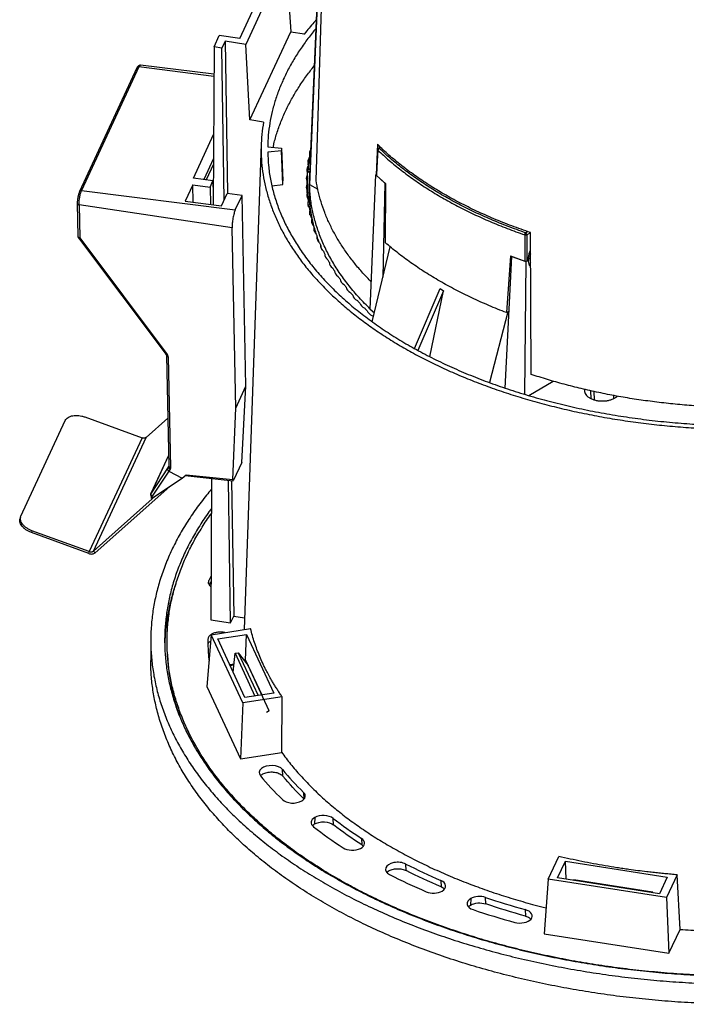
# Model space of a CAD drawing. Header units: millimetres. Extents: x 226 to 954, y 75 to 822.
# Tile 61 of 127: x 226 to 308, y 628 to 749. Entities that reach past the tile are written whole.
import ezdxf

# ---------------------------------------------------------------- set-up
doc = ezdxf.new("R2010")
doc.units = ezdxf.units.MM

msp = doc.modelspace()

# ---------------------------------------------------------------- linework, layer by layer
at = {"color": 179, "linetype": 'Continuous', "lineweight": 25}
for p, q in [((262.18, 729.45), (263.8, 782.14)), ((263.5, 779.63), (261.35, 729.22)), ((263.49, 778.95), (261.38, 728.97)), ((258.49, 756.74), (253.57, 746.15)), ((258.49, 756.74), (259.1, 747.7)), ((252.84, 746.86), (257.24, 756.34)), ((249.68, 745.84), (250.33, 747.24)), ((252.84, 746.86), (250.33, 747.24)), ((254.08, 736.89), (259.1, 747.7)), ((259.1, 747.7), (260.76, 747.44)), ((260.76, 747.44), (260.68, 747.34)), ((249.68, 745.84), (249.58, 726.49)), ((250.65, 745.69), (249.68, 745.84)), ((251.04, 746.54), (250.65, 745.69)), ((253.57, 746.15), (251.04, 746.54)), ((251.04, 746.54), (251.32, 727.87)), ((254.08, 736.89), (253.57, 746.15)), ((250.92, 727.11), (250.65, 745.69)), ((240.49, 743.38), (233.45, 728.22)), ((249.66, 742.51), (240.69, 743.6)), ((240.23, 743.26), (233.19, 728.1)), ((255.74, 736.63), (254.08, 736.89)), ((247.15, 729.77), (249.62, 735.09)), ((255.47, 733.97), (253.37, 674.42)), ((269.7, 733.9), (269.55, 730.18)), ((256.26, 733.59), (257.96, 733.42)), ((257.96, 733.12), (256.26, 732.95)), ((257.96, 733.42), (257.96, 733.12)), ((257.96, 733.42), (258.13, 729.42)), ((258.13, 728.96), (257.96, 733.12)), ((261.45, 731.85), (261.41, 732.61)), ((269.6, 730.08), (269.76, 733.18)), ((269.74, 733.24), (269.66, 731.83)), ((270.08, 733.54), (269.84, 733.4)), ((249.61, 732.15), (248.42, 729.59)), ((249.6, 731.48), (248.71, 729.55)), ((261.28, 730.77), (261.23, 731.53)), ((261.39, 731.54), (261.34, 732.26)), ((269.66, 731.83), (269.57, 730.14)), ((261.15, 729.38), (261.1, 730.09)), ((261.17, 729.69), (261.12, 730.45)), ((261.24, 730.46), (261.19, 731.18)), ((268.82, 713.71), (269.51, 730.15)), ((269.51, 730.15), (269.57, 730.19)), ((269.51, 730.15), (270.59, 729.15)), ((247.07, 728.93), (246.14, 726.92)), ((247.07, 728.93), (249.19, 728.66)), ((247.11, 726.8), (247.07, 728.93)), ((249.55, 729.44), (247.15, 729.77)), ((249.19, 728.66), (249.55, 729.44)), ((249.55, 729.44), (249.58, 727.85)), ((249.59, 728.89), (249.56, 728.91)), ((256.78, 728.82), (258.13, 728.96)), ((258.13, 728.96), (258.13, 729.42)), ((261.13, 728.61), (261.08, 729.37)), ((261.13, 728.29), (261.08, 729.01)), ((261.38, 728.97), (262.39, 728.39)), ((269.6, 730.08), (270.71, 729.05)), ((270.59, 729.15), (270.38, 717.61)), ((270.67, 721.84), (270.71, 729.05)), ((233.45, 728.22), (252.28, 725.86)), ((249.19, 728.66), (249.24, 726.53)), ((250.58, 726.37), (251.28, 727.87)), ((253.11, 727.64), (251.28, 727.87)), ((261.15, 727.52), (261.1, 728.28)), ((261.17, 727.24), (261.12, 727.92)), ((232.93, 726.63), (233.01, 722.6)), ((251.9, 723.66), (233.15, 726.48)), ((233.15, 726.48), (233.23, 722.44)), ((246.14, 726.92), (250.58, 726.37)), ((252.28, 725.86), (253.11, 727.64)), ((253.59, 704.26), (253.11, 727.64)), ((261.27, 726.24), (261.23, 726.84)), ((261.44, 725.24), (261.41, 725.76)), ((261.67, 724.25), (261.65, 724.68)), ((252.35, 701.58), (251.9, 723.66)), ((261.97, 723.25), (261.95, 723.61)), ((288.53, 705.7), (288.44, 723.08)), ((233.07, 722.43), (243.8, 708.13)), ((233.23, 722.44), (243.96, 708.15)), ((262.33, 722.29), (262.32, 722.55)), ((287.75, 722.8), (287.77, 719.59)), ((287.99, 722.81), (288.01, 719.61)), ((262.76, 721.3), (262.75, 721.49)), ((262.93, 720.94), (262.76, 721.39)), ((269.07, 712.15), (271.28, 721.34)), ((285.37, 704.02), (286.15, 720.17)), ((285.99, 720.24), (285.52, 713.27)), ((285.99, 720.24), (287.77, 719.59)), ((286.15, 720.17), (287.89, 719.54)), ((287.89, 719.54), (287.7, 703.27)), ((287.89, 719.54), (288.2, 719.72)), ((288.01, 719.61), (288.2, 719.72)), ((288.28, 719.24), (288.46, 719.14)), ((274.24, 708.88), (277.37, 716.21)), ((277.79, 715.96), (274.67, 708.65)), ((276.13, 707.87), (277.79, 715.96)), ((277.37, 716.21), (277.79, 715.96)), ((285.68, 713.36), (283.42, 704.71)), ((285.79, 713.43), (285.52, 713.27)), ((269.1, 712.86), (269.22, 712.75)), ((243.85, 708), (244.13, 694.45)), ((244.07, 707.85), (244.35, 694.3)), ((288.23, 703.12), (291.25, 704.86)), ((252.35, 701.58), (253.59, 704.26)), ((253.07, 694.9), (253.59, 704.26)), ((295.81, 703.7), (295.83, 702.75)), ((298.67, 702.75), (298.68, 703.11)), ((251.99, 692.8), (252.35, 701.58)), ((226.03, 688.34), (231.46, 700.05)), ((233.85, 700.48), (240.87, 697.92)), ((241.37, 697.98), (244.01, 700.33)), ((240.87, 697.92), (234.4, 683.98)), ((234.9, 684.04), (241.37, 697.98)), ((244.11, 695.75), (241.96, 691.11)), ((243.99, 694.2), (241.97, 691.15)), ((244.12, 694.4), (243.99, 694.2)), ((244.13, 694.45), (244.13, 694.42)), ((244.3, 694.09), (244.15, 693.85)), ((253.07, 694.9), (252.06, 692.72)), ((244.16, 693.85), (242.12, 690.78)), ((242.15, 690.56), (245.79, 693)), ((244.15, 693.85), (244.16, 693.85)), ((244.16, 693.85), (245.79, 693)), ((245.79, 693), (246.26, 693.41)), ((246.13, 693.3), (252.01, 692.67)), ((246.26, 693.41), (251.99, 692.8)), ((249.39, 692.95), (249.3, 675.61)), ((251.7, 675.24), (251.44, 692.73)), ((251.84, 692.69), (252.09, 676.08)), ((244.26, 691.97), (235.12, 683.85)), ((242.48, 690.78), (234.9, 684.04)), ((241.94, 690.96), (242, 690.53)), ((241.96, 691.11), (241.97, 691.15)), ((242.15, 690.56), (242.12, 690.78)), ((225.97, 688.19), (225.9, 687.96)), ((227.38, 686.54), (227.31, 686.31)), ((234.33, 683.75), (227.31, 686.31)), ((234.4, 683.98), (227.38, 686.54)), ((234.33, 683.75), (234.4, 683.98)), ((234.9, 684.04), (235.12, 683.85)), ((249.33, 681.03), (249.05, 680.43)), ((249.12, 679.87), (249.32, 680.32)), ((251.7, 675.24), (252.09, 676.08)), ((252.09, 676.08), (253.42, 675.88)), ((249.3, 675.61), (251.7, 675.24)), ((249.34, 673.79), (248.82, 667.43)), ((249.34, 673.79), (254.16, 674.54)), ((253.22, 665.43), (249.34, 673.79)), ((250.13, 673.3), (253.68, 673.84)), ((253.54, 670.68), (253.68, 673.84)), ((253.68, 673.84), (257.02, 666.64)), ((241.93, 673.09), (241.93, 670.64)), ((248.94, 673.28), (248.93, 673.26)), ((253.47, 666.09), (250.13, 673.3)), ((243.98, 671.41), (244.03, 670.59)), ((252.03, 669.2), (252.27, 671.53)), ((252.27, 671.53), (252.65, 671.59)), ((252.27, 671.53), (254.7, 666.28)), ((252.65, 671.59), (253.85, 670.03)), ((252.65, 671.59), (255.09, 666.34)), ((251.6, 670.13), (252.13, 670.21)), ((252.12, 670.06), (251.66, 669.99)), ((253.4, 670.62), (253.54, 670.68)), ((253.54, 670.68), (255.52, 666.41)), ((256.43, 664.45), (253.85, 670.03)), ((248.82, 667.43), (252.92, 658.6)), ((258.04, 666.18), (253.22, 665.43)), ((257.02, 666.64), (253.47, 666.09)), ((257.97, 659.38), (258.04, 666.18)), ((253.22, 665.43), (252.92, 658.6)), ((256.43, 664.45), (256.11, 664.25)), ((252.92, 658.6), (257.97, 659.38)), ((258.12, 656.47), (258.07, 657.27)), ((260.65, 654.47), (260.69, 653.67)), ((262.02, 651.39), (261.99, 650.6)), ((264.33, 650.49), (264.29, 651.29)), ((267.75, 648.83), (267.79, 648.03)), ((273.22, 644.89), (273.19, 645.69)), ((290.63, 643.83), (291.92, 646.62)), ((291.78, 643.98), (292.73, 646.03)), ((292.73, 646.03), (305.21, 644.1)), ((292.82, 643.82), (292.73, 646.03)), ((277.46, 643.69), (277.49, 642.9)), ((290.63, 643.83), (290.12, 637.13)), ((305.12, 641.59), (290.63, 643.83)), ((304.25, 642.05), (291.78, 643.98)), ((293.72, 643.68), (293.76, 643.78)), ((293.76, 643.78), (303.42, 642.28)), ((305.21, 644.1), (304.25, 642.05)), ((306.41, 644.37), (305.12, 641.59)), ((306.77, 637.68), (306.41, 644.37)), ((303.37, 642.18), (303.42, 642.28)), ((303.45, 642.17), (303.42, 642.28)), ((281.13, 641.46), (281.1, 640.66)), ((282.98, 640.8), (282.96, 641.59)), ((305.12, 641.59), (305.42, 634.76)), ((287.81, 640.1), (287.83, 639.31)), ((305.42, 634.76), (306.77, 637.68)), ((290.12, 637.13), (305.42, 634.76))]:
    msp.add_line(p, q, dxfattribs=at)
at = {"color": 8, "linetype": 'Continuous', "lineweight": 25}
for p, q in [((249.66, 742.23), (240.49, 743.38)), ((270.12, 733.5), (269.94, 733.39)), ((287.85, 723.05), (288.1, 723.2)), ((288.44, 723.07), (287.99, 722.81)), ((288.37, 719.85), (288.21, 719.94)), ((288.37, 719.85), (288.45, 719.9)), ((268.82, 713.71), (269.33, 713.23)), ((296.23, 703.61), (296.24, 702.59)), ((244.11, 695.75), (241.97, 691.15)), ((244.12, 694.4), (244.12, 694.42)), ((244.13, 694.42), (244.12, 694.4)), ((249.02, 680.06), (249.05, 680.43)), ((249.37, 673.86), (249.37, 673.8))]:
    msp.add_line(p, q, dxfattribs=at)
at = {"color": 179, "linetype": 'Continuous', "lineweight": 25}
for points, knots in [([(262.2, 749.14), (262.11, 749.03), (261.59, 748.48), (261.13, 747.91), (260.76, 747.44)], [0, 0, 0, 0, 0.18148, 1, 1, 1, 1]), ([(262.15, 748.05), (262.05, 747.94), (261.57, 747.39), (260.81, 746.37), (259.88, 745.01), (259.05, 743.62), (258.32, 742.21), (257.7, 740.78), (257.19, 739.35), (256.79, 737.91), (256.5, 736.48), (256.31, 735.03), (256.28, 734.07), (256.26, 733.59)], [0, 0, 0, 0, 0.026481, 0.122956, 0.221185, 0.319414, 0.417642, 0.515871, 0.6141, 0.710575, 0.80705, 0.903525, 1, 1, 1, 1]), ([(240.69, 743.6), (240.65, 743.6), (240.56, 743.6), (240.44, 743.54), (240.32, 743.44), (240.26, 743.32), (240.23, 743.26)], [0, 0, 0, 0, 0.189026, 0.428481, 0.70517, 1, 1, 1, 1]), ([(256.93, 733.52), (256.96, 733.67), (257.08, 734.3), (257.42, 735.41), (257.93, 736.83), (258.55, 738.23), (259.27, 739.61), (260.09, 740.96), (260.98, 742.27), (261.64, 743.11), (261.96, 743.51)], [0, 0, 0, 0, 0.042603, 0.182616, 0.32263, 0.460143, 0.597657, 0.735171, 0.872684, 1, 1, 1, 1]), ([(255.74, 736.63), (255.67, 736.13), (255.52, 735.12), (255.44, 733.6), (255.47, 732.08), (255.62, 730.56), (255.89, 729.05), (256.27, 727.54), (256.77, 726.05), (257.38, 724.57), (258.1, 723.11), (258.93, 721.67), (259.88, 720.25), (260.93, 718.86), (262.09, 717.49), (263.35, 716.16), (264.71, 714.86), (266.17, 713.59), (267.72, 712.37), (269.37, 711.18), (271.11, 710.04), (272.93, 708.94), (274.84, 707.89), (276.82, 706.9), (278.88, 705.95), (281.01, 705.05), (283.2, 704.22), (285.46, 703.43), (287.78, 702.71), (290.15, 702.05), (292.56, 701.44), (295.02, 700.9), (297.52, 700.43), (300.06, 700.01), (302.62, 699.67), (305.21, 699.39), (307.8, 699.17), (310.4, 699.02), (312.99, 698.94), (315.58, 698.93), (318.12, 698.97), (319.78, 699.05), (320.59, 699.09)], [0, 0, 0, 0, 0.0250864, 0.0501728, 0.0752592, 0.1003456, 0.125432, 0.1505184, 0.1756048, 0.2006912, 0.2257776, 0.250864, 0.2759504, 0.3010368, 0.3261232, 0.3512096, 0.376296, 0.4013824, 0.4264688, 0.4515552, 0.4766416, 0.501728, 0.5268144, 0.5519008, 0.5769872, 0.6020736, 0.62716, 0.6522464, 0.6773328, 0.7024192, 0.7275056, 0.752592, 0.7776784, 0.8027648, 0.8278512, 0.8529376, 0.878024, 0.9027368, 0.9274497, 0.9521626, 0.9768754, 1, 1, 1, 1]), ([(277.87, 727.79), (277.24, 728.16), (276, 728.9), (274.26, 730.08), (272.62, 731.31), (271.09, 732.57), (270.16, 733.46), (269.7, 733.9)], [0, 0, 0, 0, 0.2, 0.4, 0.6, 0.8, 1, 1, 1, 1]), ([(256.26, 732.95), (256.28, 732.4), (256.33, 731.29), (256.57, 729.64), (256.95, 728), (257.46, 726.37), (258.11, 724.76), (258.9, 723.17), (259.83, 721.6), (260.88, 720.06), (262.06, 718.55), (263.37, 717.07), (264.81, 715.64), (266.36, 714.24), (268.03, 712.9), (269.81, 711.6), (271.7, 710.35), (273.69, 709.16), (275.78, 708.02), (277.96, 706.95), (280.23, 705.94), (282.59, 704.99), (285.02, 704.11), (287.53, 703.3), (290.1, 702.57), (292.72, 701.9), (295.41, 701.31), (298.14, 700.8), (300.9, 700.37), (303.71, 700.01), (306.54, 699.73), (309.38, 699.54), (312.25, 699.42), (315.12, 699.38), (317.9, 699.42), (319.73, 699.51), (320.6, 699.56)], [0, 0, 0, 0, 0.029485, 0.05897, 0.088455, 0.11794, 0.147424, 0.176909, 0.206394, 0.235879, 0.265364, 0.294849, 0.324334, 0.353819, 0.383304, 0.412789, 0.442273, 0.471758, 0.501243, 0.530728, 0.560213, 0.589698, 0.619183, 0.648668, 0.678153, 0.707638, 0.737122, 0.766607, 0.796092, 0.825577, 0.855062, 0.884547, 0.914032, 0.943517, 0.973002, 1, 1, 1, 1]), ([(261.52, 733.27), (261.5, 733.24), (261.43, 733.14), (261.38, 732.98), (261.36, 732.8), (261.39, 732.68), (261.41, 732.61)], [0, 0, 0, 0, 0.178779, 0.452521, 0.726259, 1, 1, 1, 1]), ([(269.76, 733.33), (269.76, 733.33), (269.76, 733.33), (269.75, 733.31), (269.74, 733.29), (269.74, 733.26), (269.74, 733.25), (269.74, 733.24)], [0, 0, 0, 0, 0.029874, 0.16574, 0.430361, 0.831739, 1, 1, 1, 1]), ([(269.84, 733.4), (269.83, 733.4), (269.82, 733.4), (269.81, 733.39), (269.79, 733.37), (269.78, 733.36), (269.78, 733.35), (269.77, 733.35), (269.77, 733.34), (269.77, 733.34), (269.77, 733.34), (269.76, 733.33), (269.76, 733.33), (269.76, 733.33), (269.76, 733.33)], [0, 0, 0, 0, 0.02884, 0.333752, 0.536315, 0.674729, 0.770961, 0.838404, 0.885861, 0.919336, 0.942981, 0.959702, 0.971519, 1, 1, 1, 1]), ([(269.94, 733.39), (269.91, 733.38), (269.87, 733.36), (269.81, 733.31), (269.77, 733.24), (269.77, 733.2), (269.76, 733.18)], [0, 0, 0, 0, 0.249995, 0.500001, 0.757494, 1, 1, 1, 1]), ([(269.76, 733.18), (270.21, 732.76), (271.11, 731.92), (272.6, 730.72), (274.18, 729.55), (275.86, 728.42), (277.64, 727.34), (279.51, 726.32), (281.46, 725.34), (283.49, 724.43), (285.58, 723.57), (287.02, 723.06), (287.75, 722.8)], [0, 0, 0, 0, 0.0992878, 0.1990481, 0.2991656, 0.3995227, 0.5, 0.6004773, 0.7008344, 0.8009519, 0.9007122, 1, 1, 1, 1]), ([(287.85, 723.05), (287.13, 723.31), (285.69, 723.83), (283.61, 724.68), (281.59, 725.59), (279.64, 726.56), (277.78, 727.58), (276.01, 728.66), (274.33, 729.78), (272.76, 730.94), (271.28, 732.15), (270.38, 732.98), (269.94, 733.39)], [0, 0, 0, 0, 0.099288, 0.199048, 0.299166, 0.399523, 0.5, 0.600477, 0.700834, 0.800952, 0.900712, 1, 1, 1, 1]), ([(269.57, 730.14), (269.57, 730.13), (269.57, 730.11), (269.59, 730.09), (269.6, 730.08)], [0, 0, 0, 0, 0.400936, 1, 1, 1, 1]), ([(262.21, 722.93), (262.12, 723.21), (261.88, 723.96), (261.61, 725.2), (261.4, 726.65), (261.31, 727.99), (261.34, 728.84), (261.36, 729.22)], [0, 0, 0, 0, 0.133977, 0.363589, 0.593201, 0.822814, 1, 1, 1, 1]), ([(268.82, 713.71), (268.36, 714.17), (267.44, 715.1), (266.22, 716.54), (265.13, 718.02), (264.17, 719.52), (263.35, 721.05), (262.67, 722.61), (262.13, 724.18), (261.73, 725.77), (261.46, 727.37), (261.41, 728.44), (261.38, 728.97)], [0, 0, 0, 0, 0.1, 0.2, 0.3, 0.4, 0.5, 0.6, 0.7, 0.8, 0.9, 1, 1, 1, 1]), ([(268.96, 717.03), (268.61, 717.39), (267.88, 718.14), (266.9, 719.3), (265.98, 720.51), (265.15, 721.74), (264.41, 722.99), (263.77, 724.26), (263.23, 725.54), (262.78, 726.83), (262.42, 728.14), (262.26, 729.01), (262.18, 729.45)], [0, 0, 0, 0, 0.094855, 0.195426, 0.295998, 0.39657, 0.497141, 0.597713, 0.698285, 0.798857, 0.899428, 1, 1, 1, 1]), ([(233.19, 728.1), (233.17, 728.06), (233.14, 727.97), (233.09, 727.81), (233.04, 727.63), (233, 727.42), (232.96, 727.2), (232.94, 726.99), (232.93, 726.8), (232.93, 726.69), (232.93, 726.64)], [0, 0, 0, 0, 0.117318, 0.241422, 0.370431, 0.501918, 0.63315, 0.761399, 0.884287, 1, 1, 1, 1]), ([(233.15, 726.48), (233.15, 726.55), (233.15, 726.68), (233.16, 726.91), (233.19, 727.16), (233.23, 727.42), (233.27, 727.66), (233.33, 727.89), (233.39, 728.07), (233.43, 728.17), (233.45, 728.22)], [0, 0, 0, 0, 0.116518, 0.240012, 0.368642, 0.5, 0.631358, 0.759988, 0.883484, 1, 1, 1, 1]), ([(288.44, 723.08), (287.67, 723.35), (286.15, 723.88), (283.95, 724.77), (281.83, 725.71), (279.79, 726.72), (278.51, 727.43), (277.87, 727.79)], [0, 0, 0, 0, 0.1999999, 0.4, 0.6, 0.8, 1, 1, 1, 1]), ([(252.28, 725.86), (252.26, 725.8), (252.2, 725.67), (252.13, 725.42), (252.06, 725.15), (252, 724.85), (251.95, 724.53), (251.91, 724.22), (251.9, 723.92), (251.9, 723.74), (251.9, 723.66)], [0, 0, 0, 0, 0.125, 0.250001, 0.375001, 0.5, 0.625002, 0.75, 0.875, 1, 1, 1, 1]), ([(287.75, 722.8), (287.75, 722.82), (287.75, 722.86), (287.78, 722.94), (287.81, 723.01), (287.84, 723.04), (287.85, 723.05)], [0, 0, 0, 0, 0.242506, 0.499999, 0.750005, 1, 1, 1, 1]), ([(287.99, 722.81), (287.99, 722.84), (287.98, 722.88), (287.95, 722.95), (287.9, 723.01), (287.87, 723.04), (287.85, 723.05)], [0, 0, 0, 0, 0.24999, 0.500002, 0.749999, 1, 1, 1, 1]), ([(233.02, 722.6), (233.02, 722.6), (233.01, 722.56), (233.03, 722.49), (233.06, 722.45), (233.07, 722.43)], [0, 0, 0, 0, 0.146008, 0.648071, 1, 1, 1, 1]), ([(262.57, 721.88), (262.5, 722.03), (262.42, 722.23), (262.36, 722.43), (262.35, 722.48)], [0, 0, 0, 0, 0.762813, 1, 1, 1, 1]), ([(285.52, 713.27), (284.79, 713.55), (283.34, 714.13), (281.26, 715.07), (279.25, 716.07), (277.34, 717.12), (275.51, 718.22), (273.79, 719.38), (272.16, 720.58), (271.16, 721.42), (270.67, 721.84)], [0, 0, 0, 0, 0.125, 0.25, 0.375, 0.5, 0.625, 0.75, 0.875, 1, 1, 1, 1]), ([(287.99, 722.81), (287.97, 722.81), (287.94, 722.79), (287.88, 722.78), (287.81, 722.78), (287.77, 722.79), (287.75, 722.8)], [0, 0, 0, 0, 0.250053, 0.500118, 0.703573, 1, 1, 1, 1]), ([(288.2, 719.72), (288.2, 719.85), (288.21, 720.1), (288.3, 720.52), (288.38, 720.81), (288.45, 720.94), (288.45, 720.95)], [0, 0, 0, 0, 0.331174, 0.662336, 0.993473, 1, 1, 1, 1]), ([(288.45, 720.46), (288.43, 720.37), (288.37, 720.16), (288.37, 719.96), (288.37, 719.85)], [0, 0, 0, 0, 0.444568, 1, 1, 1, 1]), ([(287.77, 719.59), (287.79, 719.59), (287.83, 719.57), (287.9, 719.57), (287.96, 719.58), (287.99, 719.6), (288.01, 719.61)], [0, 0, 0, 0, 0.257937, 0.500238, 0.742281, 1, 1, 1, 1]), ([(288.46, 718.88), (288.42, 718.94), (288.32, 719.07), (288.23, 719.36), (288.21, 719.6), (288.2, 719.72)], [0, 0, 0, 0, 0.282625, 0.641309, 1, 1, 1, 1]), ([(288.37, 719.85), (288.37, 719.75), (288.38, 719.57), (288.43, 719.42), (288.46, 719.36)], [0, 0, 0, 0, 0.5787628, 1, 1, 1, 1]), ([(243.8, 708.13), (243.82, 708.11), (243.85, 708.06), (243.85, 708.02), (243.85, 708)], [0, 0, 0, 0, 0.5115074, 1, 1, 1, 1]), ([(244.07, 707.85), (244.07, 707.9), (244.05, 708), (243.99, 708.1), (243.96, 708.15)], [0, 0, 0, 0, 0.499994, 1, 1, 1, 1]), ([(310.16, 701.76), (309.4, 701.8), (307.88, 701.89), (305.62, 702.1), (303.38, 702.36), (301.16, 702.67), (298.97, 703.04), (296.8, 703.47), (294.67, 703.95), (292.58, 704.48), (290.52, 705.06), (289.19, 705.49), (288.53, 705.7)], [0, 0, 0, 0, 0.1, 0.2, 0.3, 0.4, 0.5, 0.6, 0.7, 0.8, 0.9, 1, 1, 1, 1]), ([(295.08, 703.87), (295.07, 703.82), (295.04, 703.68), (295.08, 703.46), (295.21, 703.23), (295.41, 703), (295.69, 702.81), (296.02, 702.65), (296.41, 702.53), (296.82, 702.46), (297.25, 702.44), (297.69, 702.46), (298.1, 702.53), (298.49, 702.65), (298.7, 702.76), (298.81, 702.82)], [0, 0, 0, 0, 0.048445, 0.127741, 0.207037, 0.286333, 0.36563, 0.444926, 0.524222, 0.603519, 0.682815, 0.762111, 0.841407, 0.920704, 1, 1, 1, 1]), ([(298.81, 702.82), (298.91, 702.88), (299.02, 702.94), (299.1, 703.02), (299.1, 703.03)], [0, 0, 0, 0, 0.908274, 1, 1, 1, 1]), ([(231.46, 700.05), (231.5, 700.12), (231.58, 700.26), (231.79, 700.43), (232.06, 700.56), (232.37, 700.65), (232.72, 700.68), (233.1, 700.67), (233.48, 700.6), (233.73, 700.52), (233.85, 700.48)], [0, 0, 0, 0, 0.1249999, 0.2499998, 0.3749999, 0.5000002, 0.625, 0.7499997, 0.875, 1, 1, 1, 1]), ([(241.37, 697.98), (241.33, 697.96), (241.27, 697.91), (241.15, 697.88), (241.01, 697.88), (240.92, 697.9), (240.87, 697.92)], [0, 0, 0, 0, 0.25, 0.500001, 0.750007, 1, 1, 1, 1]), ([(243.99, 694.2), (243.98, 694.17), (243.97, 694.11), (243.99, 694.03), (244.02, 693.96), (244.07, 693.9), (244.12, 693.87), (244.15, 693.85)], [0, 0, 0, 0, 0.2512937, 0.5016545, 0.6321523, 0.7588248, 1, 1, 1, 1]), ([(244.12, 694.4), (244.11, 694.38), (244.1, 694.34), (244.11, 694.28), (244.13, 694.24), (244.17, 694.19), (244.22, 694.14), (244.26, 694.11), (244.3, 694.09)], [0, 0, 0, 0, 0.239668, 0.368495, 0.499999, 0.631496, 0.760328, 1, 1, 1, 1]), ([(244.35, 694.3), (244.35, 694.26), (244.34, 694.18), (244.31, 694.12), (244.3, 694.09)], [0, 0, 0, 0, 0.499993, 1, 1, 1, 1]), ([(251.99, 692.8), (251.99, 692.77), (251.99, 692.71), (252, 692.67), (252.03, 692.67), (252.05, 692.71), (252.06, 692.72)], [0, 0, 0, 0, 0.250551, 0.500869, 0.750677, 1, 1, 1, 1]), ([(249.38, 691.62), (249.17, 691.37), (248.49, 690.59), (247.46, 689.21), (246.3, 687.49), (245.27, 685.74), (244.38, 683.96), (243.62, 682.16), (243, 680.35), (242.52, 678.54), (242.18, 676.73), (241.98, 674.91), (241.91, 673.08), (241.98, 671.24), (242.19, 669.39), (242.54, 667.54), (243.04, 665.71), (243.66, 663.9), (244.42, 662.13), (245.31, 660.38), (246.32, 658.65), (247.47, 656.95), (248.76, 655.26), (250.18, 653.6), (251.73, 651.97), (253.4, 650.39), (255.18, 648.86), (257.06, 647.38), (259.03, 645.96), (261.11, 644.6), (263.31, 643.27), (265.62, 642), (268.03, 640.78), (270.54, 639.62), (273.13, 638.52), (275.79, 637.5), (278.5, 636.55), (281.27, 635.68), (284.1, 634.88), (287, 634.14), (289.98, 633.47), (293.02, 632.88), (296.11, 632.36), (299.23, 631.92), (302.36, 631.56), (305.49, 631.29), (308.63, 631.09), (311.78, 630.97), (314.95, 630.93), (318.14, 630.98), (321.26, 631.09), (323.29, 631.23), (324.26, 631.3)], [0, 0, 0, 0, 0.009033, 0.029084, 0.049499, 0.069915, 0.09033, 0.110746, 0.131161, 0.151212, 0.171263, 0.191314, 0.211365, 0.231781, 0.252196, 0.272612, 0.293027, 0.313443, 0.333494, 0.353545, 0.373596, 0.393647, 0.414062, 0.434478, 0.454893, 0.475309, 0.495724, 0.515775, 0.535826, 0.555877, 0.575928, 0.596344, 0.616759, 0.637174, 0.65759, 0.678005, 0.698056, 0.718107, 0.738158, 0.758209, 0.778625, 0.79904, 0.819456, 0.839871, 0.860287, 0.880338, 0.900389, 0.92044, 0.940491, 0.960906, 0.981322, 1, 1, 1, 1]), ([(241.94, 691), (241.94, 690.99), (241.93, 690.97), (241.94, 690.96), (241.94, 690.96)], [0, 0, 0, 0, 0.665179, 1, 1, 1, 1]), ([(241.96, 691.13), (241.96, 691.11), (241.93, 691.07), (241.94, 691.02), (241.94, 691)], [0, 0, 0, 0, 0.413425, 1, 1, 1, 1]), ([(241.99, 690.9), (241.98, 690.92), (241.96, 690.96), (241.95, 691.02), (241.95, 691.09), (241.96, 691.13), (241.97, 691.15)], [0, 0, 0, 0, 0.218958, 0.499973, 0.749989, 1, 1, 1, 1]), ([(242.12, 690.78), (242.09, 690.79), (242.04, 690.83), (242.01, 690.88), (241.99, 690.9)], [0, 0, 0, 0, 0.5000073, 1, 1, 1, 1]), ([(242.15, 690.56), (242.13, 690.55), (242.07, 690.52), (242.02, 690.5), (242.01, 690.52), (242, 690.53)], [0, 0, 0, 0, 0.36268, 0.7056397, 1, 1, 1, 1]), ([(249.37, 689.25), (249.27, 689.12), (248.74, 688.43), (247.91, 687.16), (246.89, 685.44), (246.02, 683.7), (245.28, 681.95), (244.67, 680.18), (244.21, 678.41), (243.88, 676.64), (243.68, 674.87), (243.61, 673.08), (243.68, 671.28), (243.88, 669.47), (244.23, 667.67), (244.71, 665.88), (245.32, 664.12), (246.06, 662.38), (246.93, 660.67), (247.92, 658.99), (249.05, 657.32), (250.3, 655.68), (251.69, 654.05), (253.2, 652.47), (254.83, 650.92), (256.57, 649.42), (258.4, 647.98), (260.34, 646.6), (262.37, 645.26), (264.51, 643.97), (266.76, 642.72), (269.12, 641.53), (271.57, 640.4), (274.1, 639.33), (276.7, 638.33), (279.35, 637.41), (282.05, 636.55), (284.82, 635.77), (287.65, 635.05), (290.56, 634.39), (293.53, 633.81), (296.54, 633.31), (299.59, 632.88), (302.65, 632.53), (305.71, 632.26), (308.78, 632.07), (311.85, 631.96), (314.95, 631.92), (318.07, 631.96), (320.96, 632.06), (322.79, 632.19), (323.59, 632.24)], [0, 0, 0, 0, 0.005206, 0.026188, 0.047171, 0.068153, 0.089136, 0.110118, 0.130726, 0.151334, 0.171942, 0.192549, 0.213532, 0.234514, 0.255497, 0.276479, 0.297462, 0.31807, 0.338678, 0.359285, 0.379893, 0.400876, 0.421858, 0.442841, 0.463823, 0.484806, 0.505413, 0.526021, 0.546629, 0.567237, 0.588219, 0.609202, 0.630184, 0.651167, 0.672149, 0.692757, 0.713365, 0.733973, 0.754581, 0.775563, 0.796546, 0.817528, 0.838511, 0.859493, 0.880101, 0.900709, 0.921317, 0.941925, 0.962907, 0.983889, 1, 1, 1, 1]), ([(227.31, 686.31), (227.19, 686.36), (226.95, 686.46), (226.63, 686.66), (226.35, 686.88), (226.13, 687.12), (225.97, 687.38), (225.89, 687.64), (225.87, 687.83), (225.9, 687.93), (225.91, 687.96)], [0, 0, 0, 0, 0.136646, 0.27329, 0.409937, 0.546582, 0.683228, 0.819873, 0.95652, 1, 1, 1, 1]), ([(227.38, 686.54), (227.26, 686.59), (227.02, 686.69), (226.7, 686.88), (226.42, 687.11), (226.2, 687.35), (226.04, 687.61), (225.96, 687.86), (225.95, 688.11), (226, 688.27), (226.03, 688.34)], [0, 0, 0, 0, 0.125001, 0.249999, 0.375001, 0.5, 0.625, 0.75, 0.875001, 1, 1, 1, 1]), ([(323.59, 632.25), (322.74, 632.19), (320.89, 632.07), (318, 631.97), (314.91, 631.93), (311.81, 631.97), (308.69, 632.08), (305.59, 632.28), (302.5, 632.56), (299.46, 632.91), (296.46, 633.34), (293.52, 633.83), (290.61, 634.41), (287.74, 635.05), (284.89, 635.77), (282.09, 636.57), (279.36, 637.44), (276.69, 638.38), (274.11, 639.38), (271.62, 640.43), (269.23, 641.54), (266.93, 642.71), (264.7, 643.94), (262.55, 645.24), (260.49, 646.59), (258.54, 648), (256.7, 649.46), (254.98, 650.95), (253.38, 652.47), (251.91, 654.03), (250.55, 655.62), (249.31, 657.25), (248.18, 658.92), (247.18, 660.62), (246.31, 662.36), (245.57, 664.11), (244.97, 665.87), (244.5, 667.63), (244.17, 669.39), (243.98, 671.16), (243.91, 672.94), (243.98, 674.73), (244.18, 676.53), (244.53, 678.32), (245, 680.1), (245.62, 681.86), (246.35, 683.59), (247.21, 685.29), (248.21, 686.96), (248.93, 688.09), (249.36, 688.64), (249.37, 688.65)], [0, 0, 0, 0, 0.017173, 0.037873, 0.058572, 0.079648, 0.100724, 0.121799, 0.142875, 0.163951, 0.18465, 0.205349, 0.226049, 0.246748, 0.267824, 0.288899, 0.309975, 0.331051, 0.352126, 0.372826, 0.393525, 0.414225, 0.434924, 0.456, 0.477075, 0.498151, 0.519227, 0.540302, 0.561002, 0.581701, 0.6024, 0.6231, 0.644176, 0.665251, 0.686327, 0.707403, 0.728478, 0.749178, 0.769877, 0.790576, 0.811276, 0.832351, 0.853427, 0.874503, 0.895578, 0.916654, 0.937354, 0.958053, 0.978752, 0.999452, 1, 1, 1, 1]), ([(234.33, 683.75), (234.41, 683.73), (234.55, 683.68), (234.77, 683.69), (234.97, 683.74), (235.07, 683.81), (235.12, 683.85)], [0, 0, 0, 0, 0.2500025, 0.5000005, 0.7500039, 1, 1, 1, 1]), ([(234.4, 683.98), (234.45, 683.96), (234.54, 683.94), (234.68, 683.94), (234.8, 683.97), (234.86, 684.02), (234.9, 684.04)], [0, 0, 0, 0, 0.250005, 0.5, 0.750001, 1, 1, 1, 1]), ([(245.01, 680.02), (244.9, 679.72), (244.59, 678.83), (244.21, 677.35), (243.88, 675.58), (243.69, 673.98), (243.66, 672.98), (243.65, 672.56)], [0, 0, 0, 0, 0.124168, 0.360962, 0.597756, 0.83455, 1, 1, 1, 1]), ([(249.05, 680.43), (249.03, 680.37), (248.99, 680.25), (249, 680.08), (249.07, 679.92), (249.18, 679.78), (249.28, 679.7), (249.32, 679.67)], [0, 0, 0, 0, 0.221029, 0.436173, 0.645468, 0.848951, 1, 1, 1, 1]), ([(249.37, 673.86), (249.31, 673.82), (249.18, 673.74), (249.04, 673.59), (248.96, 673.45), (248.95, 673.36), (248.95, 673.32)], [0, 0, 0, 0, 0.275585, 0.55117, 0.826754, 1, 1, 1, 1]), ([(251, 674.05), (250.86, 674.08), (250.59, 674.13), (250.14, 674.11), (249.71, 674.03), (249.49, 673.92), (249.37, 673.86)], [0, 0, 0, 0, 0.243816, 0.495876, 0.747939, 1, 1, 1, 1]), ([(258.04, 666.18), (257.94, 666.31), (257.76, 666.58), (257.49, 666.98), (257.23, 667.39), (256.98, 667.8), (256.57, 668.49), (256.2, 669.18), (255.85, 669.87), (255.58, 670.43), (255.28, 671.13), (254.94, 671.98), (254.64, 672.83), (254.38, 673.68), (254.23, 674.25), (254.16, 674.54)], [0, 0, 0, 0, 0.050046, 0.100061, 0.150054, 0.200032, 0.250002, 0.399944, 0.449959, 0.500005, 0.600064, 0.700033, 0.799972, 0.899941, 1, 1, 1, 1]), ([(248.93, 673.26), (248.93, 672.7), (248.93, 671.8), (249.03, 670.9), (249.07, 670.55)], [0, 0, 0, 0, 0.614162, 1, 1, 1, 1]), ([(248.95, 672.68), (248.96, 672.71), (249.01, 672.8), (249.12, 672.92), (249.23, 673), (249.27, 673.02)], [0, 0, 0, 0, 0.2704442, 0.7065621, 1, 1, 1, 1]), ([(341.02, 631.29), (340.64, 631.2), (339.26, 630.89), (336.84, 630.43), (333.76, 629.91), (330.64, 629.47), (327.51, 629.11), (324.37, 628.84), (321.23, 628.64), (318.08, 628.52), (314.91, 628.48), (311.72, 628.53), (308.52, 628.65), (305.32, 628.85), (302.15, 629.14), (299.02, 629.5), (295.94, 629.94), (292.91, 630.45), (289.93, 631.03), (286.97, 631.7), (284.05, 632.44), (281.17, 633.26), (278.35, 634.15), (275.61, 635.12), (272.96, 636.14), (270.4, 637.23), (267.94, 638.37), (265.57, 639.57), (263.28, 640.84), (261.08, 642.17), (258.96, 643.57), (256.95, 645.01), (255.06, 646.51), (253.29, 648.04), (251.64, 649.61), (250.13, 651.21), (248.74, 652.84), (247.46, 654.52), (246.3, 656.24), (245.27, 657.99), (244.38, 659.77), (243.62, 661.57), (243, 663.38), (242.52, 665.19), (242.18, 667), (241.97, 668.82), (241.94, 670.03), (241.93, 670.64)], [0, 0, 0, 0, 0.008681, 0.031395, 0.054109, 0.076824, 0.099538, 0.121847, 0.144156, 0.166464, 0.188773, 0.211487, 0.234202, 0.256916, 0.27963, 0.302345, 0.324654, 0.346962, 0.369271, 0.39158, 0.414294, 0.437008, 0.459723, 0.482437, 0.505151, 0.52746, 0.549769, 0.572078, 0.594387, 0.617101, 0.639815, 0.66253, 0.685244, 0.707958, 0.730267, 0.752576, 0.774885, 0.797193, 0.819908, 0.842622, 0.865336, 0.888051, 0.910765, 0.933074, 0.955382, 0.977691, 1, 1, 1, 1]), ([(244.04, 670.59), (244.04, 670.5), (244.07, 669.8), (244.24, 668.51), (244.58, 666.72), (244.98, 665.17), (245.32, 664.23), (245.45, 663.87)], [0, 0, 0, 0, 0.041819, 0.307567, 0.573314, 0.839062, 1, 1, 1, 1]), ([(257.97, 659.38), (258.33, 658.9), (259.04, 657.94), (260.25, 656.53), (261.56, 655.15), (262.97, 653.8), (264.48, 652.51), (266.07, 651.25), (267.75, 650.05), (269.51, 648.89), (271.37, 647.77), (273.33, 646.69), (275.38, 645.65), (277.5, 644.67), (279.7, 643.74), (281.96, 642.88), (284.26, 642.07), (286.61, 641.34), (288.65, 640.75), (289.91, 640.44), (290.36, 640.33)], [0, 0, 0, 0, 0.0574296, 0.1148592, 0.1722887, 0.2297183, 0.2871478, 0.343552, 0.3999562, 0.4563604, 0.5127646, 0.5701942, 0.6276237, 0.6850533, 0.7424829, 0.7999124, 0.8563166, 0.9127208, 0.969125, 1, 1, 1, 1]), ([(258.07, 657.27), (257.84, 657.55), (257.37, 657.74), (256.3, 657.78), (255.78, 657.64), (255.18, 657.13), (255.13, 656.8), (255.36, 656.52)], [0, 0, 0, 0, 0.333333, 0.333333, 0.666667, 0.666667, 1, 1, 1, 1]), ([(255.37, 656.53), (255.38, 656.53), (255.42, 656.59), (255.56, 656.68), (255.78, 656.8), (256.04, 656.89), (256.33, 656.95), (256.63, 656.98), (256.94, 656.97), (257.24, 656.93), (257.51, 656.86), (257.76, 656.75), (257.97, 656.62), (258.07, 656.52), (258.12, 656.47)], [0, 0, 0, 0, 0.004249, 0.094772, 0.185295, 0.275818, 0.36634, 0.456863, 0.547386, 0.637909, 0.728431, 0.818954, 0.909477, 1, 1, 1, 1]), ([(260.42, 653.42), (260.65, 653.55), (260.8, 653.73), (260.89, 654.11), (260.82, 654.3), (260.65, 654.47)], [0, 0, 0, 0, 0.5, 0.5, 1, 1, 1, 1]), ([(258.06, 653.59), (258.3, 653.36), (258.71, 653.2), (259.63, 653.14), (260.09, 653.23), (260.42, 653.42)], [0, 0, 0, 0, 0.5, 0.5, 1, 1, 1, 1]), ([(264.29, 651.29), (264.03, 651.5), (263.63, 651.62), (262.76, 651.66), (262.33, 651.57), (262.02, 651.39)], [0, 0, 0, 0, 0.5, 0.5, 1, 1, 1, 1]), ([(262.02, 651.39), (261.77, 651.24), (261.61, 651.05), (261.56, 650.64), (261.66, 650.43), (261.88, 650.26)], [0, 0, 0, 0, 0.5, 0.5, 1, 1, 1, 1]), ([(261.73, 650.4), (261.76, 650.42), (261.82, 650.5), (261.92, 650.56), (261.99, 650.6)], [0, 0, 0, 0, 0.349013, 1, 1, 1, 1]), ([(261.99, 650.6), (262.3, 650.78), (262.75, 650.87), (263.65, 650.84), (264.06, 650.7), (264.33, 650.49)], [0, 0, 0, 0, 0.5, 0.5, 1, 1, 1, 1]), ([(265.5, 647.68), (265.76, 647.51), (266.14, 647.4), (266.93, 647.38), (267.32, 647.45), (267.92, 647.76), (268.1, 647.97), (268.15, 648.43), (268.01, 648.66), (267.75, 648.83)], [0, 0, 0, 0, 0.25, 0.25, 0.5, 0.5, 0.75, 0.75, 1, 1, 1, 1]), ([(267.79, 648.03), (267.85, 647.99), (267.93, 647.94), (267.97, 647.88), (267.97, 647.88)], [0, 0, 0, 0, 0.93288, 1, 1, 1, 1]), ([(273.19, 645.69), (272.79, 645.89), (272.22, 645.96), (271.21, 645.76), (270.83, 645.51), (270.62, 644.91), (270.8, 644.6), (271.2, 644.39)], [0, 0, 0, 0, 0.333333, 0.333333, 0.666667, 0.666667, 1, 1, 1, 1]), ([(306.41, 644.37), (306.16, 644.39), (305.67, 644.44), (304.92, 644.5), (304.18, 644.58), (303.44, 644.66), (302.21, 644.8), (300.99, 644.95), (299.78, 645.13), (298.8, 645.27), (297.6, 645.47), (296.16, 645.72), (294.74, 646), (293.32, 646.3), (292.39, 646.51), (291.92, 646.62)], [0, 0, 0, 0, 0.050046, 0.100061, 0.150054, 0.200032, 0.250002, 0.399944, 0.449959, 0.500005, 0.600064, 0.700033, 0.799972, 0.899941, 1, 1, 1, 1]), ([(270.84, 644.66), (270.85, 644.67), (270.89, 644.72), (271.03, 644.82), (271.25, 644.94), (271.51, 645.03), (271.79, 645.09), (272.1, 645.12), (272.4, 645.12), (272.7, 645.08), (272.98, 645), (273.14, 644.93), (273.22, 644.89)], [0, 0, 0, 0, 0.007931, 0.118161, 0.228389, 0.338619, 0.448849, 0.559081, 0.66931, 0.77954, 0.88977, 1, 1, 1, 1]), ([(277.63, 642.38), (277.93, 642.56), (278.09, 642.81), (278.03, 643.31), (277.81, 643.54), (277.46, 643.69)], [0, 0, 0, 0, 0.5, 0.5, 1, 1, 1, 1]), ([(275.67, 642.3), (275.96, 642.18), (276.32, 642.12), (277.03, 642.15), (277.37, 642.24), (277.63, 642.38)], [0, 0, 0, 0, 0.5, 0.5, 1, 1, 1, 1]), ([(277.49, 642.9), (277.58, 642.86), (277.74, 642.78), (277.86, 642.67), (277.91, 642.62)], [0, 0, 0, 0, 0.519379, 1, 1, 1, 1]), ([(281.13, 641.46), (280.81, 641.27), (280.65, 641), (280.77, 640.47), (281.03, 640.23), (281.43, 640.1)], [0, 0, 0, 0, 0.5, 0.5, 1, 1, 1, 1]), ([(281.1, 640.66), (281.34, 640.8), (281.66, 640.89), (282.34, 640.94), (282.69, 640.9), (282.98, 640.8)], [0, 0, 0, 0, 0.5, 0.5, 1, 1, 1, 1]), ([(282.96, 641.59), (282.67, 641.69), (282.34, 641.73), (281.68, 641.68), (281.37, 641.59), (281.13, 641.46)], [0, 0, 0, 0, 0.5, 0.5, 1, 1, 1, 1]), ([(280.85, 640.47), (280.86, 640.48), (280.92, 640.55), (281.01, 640.61), (281.1, 640.66)], [0, 0, 0, 0, 0.1438978, 1, 1, 1, 1]), ([(286.52, 638.54), (286.88, 638.44), (287.29, 638.43), (288.04, 638.58), (288.35, 638.74), (288.69, 639.15), (288.71, 639.39), (288.44, 639.82), (288.17, 640), (287.81, 640.1)], [0, 0, 0, 0, 0.25, 0.25, 0.5, 0.5, 0.75, 0.75, 1, 1, 1, 1]), ([(287.83, 639.31), (287.92, 639.28), (288.1, 639.23), (288.32, 639.1), (288.46, 639.01), (288.51, 638.95), (288.51, 638.94)], [0, 0, 0, 0, 0.320726, 0.641451, 0.962177, 1, 1, 1, 1]), ([(306.77, 637.68), (307.65, 637.62), (309.4, 637.5), (312.05, 637.39), (314.71, 637.36), (317.01, 637.37), (318.43, 637.43), (318.96, 637.45)], [0, 0, 0, 0, 0.217193, 0.434385, 0.651578, 0.868771, 1, 1, 1, 1])]:
    msp.add_open_spline(points, degree=3, knots=knots, dxfattribs=at)
at = {"color": 8, "linetype": 'Continuous', "lineweight": 25}
for points, knots in [([(240.23, 743.26), (240.24, 743.28), (240.25, 743.31), (240.29, 743.34), (240.33, 743.36), (240.4, 743.39), (240.46, 743.38), (240.49, 743.38)], [0, 0, 0, 0, 0.1680464, 0.3412728, 0.5144892, 0.6842066, 1, 1, 1, 1]), ([(240.49, 743.38), (240.51, 743.42), (240.55, 743.5), (240.61, 743.57), (240.66, 743.61), (240.68, 743.6), (240.69, 743.59)], [0, 0, 0, 0, 0.293161, 0.603886, 0.927526, 1, 1, 1, 1]), ([(269.76, 733.18), (269.75, 733.19), (269.74, 733.21), (269.74, 733.23), (269.74, 733.24)], [0, 0, 0, 0, 0.687117, 1, 1, 1, 1]), ([(269.94, 733.39), (269.92, 733.4), (269.88, 733.42), (269.85, 733.42), (269.84, 733.4), (269.84, 733.4)], [0, 0, 0, 0, 0.489018, 0.978029, 1, 1, 1, 1]), ([(233.45, 728.22), (233.42, 728.22), (233.36, 728.22), (233.29, 728.2), (233.25, 728.17), (233.22, 728.14), (233.19, 728.11), (233.19, 728.1), (233.19, 728.1)], [0, 0, 0, 0, 0.314407, 0.483378, 0.655833, 0.828298, 0.997266, 1, 1, 1, 1]), ([(232.93, 726.64), (232.93, 726.63), (232.93, 726.62), (232.94, 726.59), (232.97, 726.56), (233, 726.53), (233.06, 726.5), (233.11, 726.49), (233.15, 726.48)], [0, 0, 0, 0, 0.049696, 0.210712, 0.375051, 0.539402, 0.700409, 1, 1, 1, 1]), ([(233.23, 722.44), (233.19, 722.45), (233.12, 722.47), (233.05, 722.52), (233.01, 722.57), (233.02, 722.59), (233.02, 722.6)], [0, 0, 0, 0, 0.314801, 0.629591, 0.944397, 1, 1, 1, 1]), ([(233.07, 722.43), (233.08, 722.43), (233.09, 722.41), (233.14, 722.41), (233.2, 722.43), (233.23, 722.44)], [0, 0, 0, 0, 0.215415, 0.607713, 1, 1, 1, 1]), ([(243.96, 708.15), (243.93, 708.13), (243.89, 708.12), (243.85, 708.11), (243.82, 708.12), (243.81, 708.12), (243.8, 708.13), (243.8, 708.13)], [0, 0, 0, 0, 0.376193, 0.57843, 0.784873, 0.991323, 1, 1, 1, 1]), ([(243.86, 708), (243.86, 708), (243.85, 707.98), (243.87, 707.96), (243.89, 707.92), (243.93, 707.9), (243.98, 707.87), (244.04, 707.85), (244.07, 707.85)], [0, 0, 0, 0, 0.038086, 0.201066, 0.367421, 0.533768, 0.696741, 1, 1, 1, 1]), ([(244.35, 694.3), (244.32, 694.3), (244.26, 694.31), (244.21, 694.34), (244.17, 694.37), (244.15, 694.4), (244.13, 694.43), (244.14, 694.44), (244.14, 694.45)], [0, 0, 0, 0, 0.301635, 0.463749, 0.629209, 0.794677, 0.956782, 1, 1, 1, 1]), ([(241.99, 690.9), (241.98, 690.91), (241.96, 690.93), (241.94, 690.97), (241.94, 690.99), (241.93, 691)], [0, 0, 0, 0, 0.36229, 0.724576, 1, 1, 1, 1]), ([(242.12, 690.78), (242.09, 690.79), (242.03, 690.81), (241.96, 690.88), (241.94, 690.93), (241.94, 690.96)], [0, 0, 0, 0, 0.3358351, 0.6716696, 1, 1, 1, 1])]:
    msp.add_open_spline(points, degree=3, knots=knots, dxfattribs=at)
at = {"color": 179, "linetype": 'Continuous', "lineweight": 25}
for points in [[(261.41, 732.61), (261.38, 732.49), (261.36, 732.38), (261.34, 732.26)], [(261.34, 732.26), (261.17, 732.03), (261.13, 731.78), (261.23, 731.53)], [(261.23, 731.53), (261.22, 731.41), (261.2, 731.3), (261.19, 731.18)], [(261.1, 730.09), (260.96, 729.86), (260.95, 729.6), (261.08, 729.37)], [(261.19, 731.18), (261.03, 730.94), (261.01, 730.69), (261.12, 730.45)], [(261.12, 730.45), (261.11, 730.33), (261.11, 730.21), (261.1, 730.09)], [(261.08, 729.01), (260.95, 728.77), (260.96, 728.52), (261.1, 728.28)], [(261.08, 729.37), (261.08, 729.24), (261.08, 729.13), (261.08, 729.01)], [(261.12, 727.92), (261.01, 727.68), (261.03, 727.43), (261.19, 727.2)], [(261.1, 728.28), (261.11, 728.16), (261.11, 728.04), (261.12, 727.92)], [(261.23, 726.84), (261.13, 726.6), (261.17, 726.34), (261.34, 726.12)], [(261.19, 727.2), (261.2, 727.07), (261.22, 726.96), (261.23, 726.84)], [(261.41, 725.76), (261.32, 725.51), (261.38, 725.26), (261.56, 725.04)], [(261.34, 726.12), (261.36, 725.99), (261.38, 725.88), (261.41, 725.76)], [(261.56, 725.04), (261.59, 724.92), (261.62, 724.8), (261.65, 724.68)], [(261.65, 724.68), (261.58, 724.44), (261.65, 724.19), (261.84, 723.97)], [(261.84, 723.97), (261.88, 723.84), (261.91, 723.73), (261.95, 723.61)], [(261.95, 723.61), (261.9, 723.36), (261.98, 723.12), (262.19, 722.9)], [(262.19, 722.9), (262.24, 722.78), (262.28, 722.67), (262.32, 722.55)], [(262.32, 722.55), (262.28, 722.3), (262.38, 722.05), (262.6, 721.84)], [(262.6, 721.84), (262.65, 721.72), (262.7, 721.61), (262.75, 721.49)], [(262.75, 721.49), (262.73, 721.24), (262.84, 721), (263.08, 720.79)], [(263.08, 720.79), (263.14, 720.67), (263.19, 720.56), (263.25, 720.44)], [(263.25, 720.44), (263.24, 720.2), (263.37, 719.95), (263.62, 719.75)], [(263.62, 719.75), (263.68, 719.63), (263.74, 719.53), (263.81, 719.41)], [(263.81, 719.41), (263.82, 719.16), (263.96, 718.92), (264.22, 718.72)], [(264.22, 718.72), (264.29, 718.61), (264.36, 718.5), (264.43, 718.38)], [(264.43, 718.38), (264.45, 718.14), (264.61, 717.9), (264.88, 717.71)], [(264.88, 717.71), (264.96, 717.59), (265.04, 717.49), (265.12, 717.37)], [(265.12, 717.37), (265.15, 717.13), (265.33, 716.89), (265.61, 716.71)], [(265.61, 716.71), (265.69, 716.59), (265.77, 716.49), (265.86, 716.38)], [(265.86, 716.38), (265.91, 716.13), (266.1, 715.9), (266.39, 715.72)], [(266.39, 715.72), (266.49, 715.61), (266.57, 715.51), (266.67, 715.4)], [(266.67, 715.4), (266.73, 715.15), (266.93, 714.92), (267.24, 714.75)], [(267.24, 714.75), (267.34, 714.64), (267.43, 714.54), (267.53, 714.43)], [(267.53, 714.43), (267.61, 714.19), (267.82, 713.97), (268.14, 713.8)], [(268.14, 713.8), (268.24, 713.69), (268.34, 713.59), (268.45, 713.49)], [(268.45, 713.49), (268.54, 713.24), (268.77, 713.03), (269.1, 712.86)], [(255.36, 656.52), (256.19, 655.52), (257.09, 654.55), (258.06, 653.59)], [(258.07, 657.27), (258.86, 656.31), (259.72, 655.38), (260.65, 654.47)], [(260.69, 653.67), (259.76, 654.58), (258.91, 655.51), (258.12, 656.47)], [(264.29, 651.29), (265.38, 650.44), (266.53, 649.62), (267.75, 648.83)], [(267.79, 648.03), (266.57, 648.82), (265.42, 649.64), (264.33, 650.49)], [(261.88, 650.26), (263.02, 649.37), (264.23, 648.51), (265.5, 647.68)], [(273.19, 645.69), (274.56, 644.99), (275.98, 644.32), (277.46, 643.69)], [(277.49, 642.9), (276.01, 643.53), (274.59, 644.19), (273.22, 644.89)], [(271.2, 644.39), (272.64, 643.66), (274.13, 642.96), (275.67, 642.3)], [(282.96, 641.59), (284.54, 641.05), (286.15, 640.56), (287.81, 640.1)], [(287.83, 639.31), (286.18, 639.77), (284.56, 640.26), (282.98, 640.8)], [(281.43, 640.1), (283.09, 639.53), (284.78, 639.02), (286.52, 638.54)]]:
    msp.add_open_spline(points, degree=3, dxfattribs=at)

doc.saveas('drawing.dxf')
